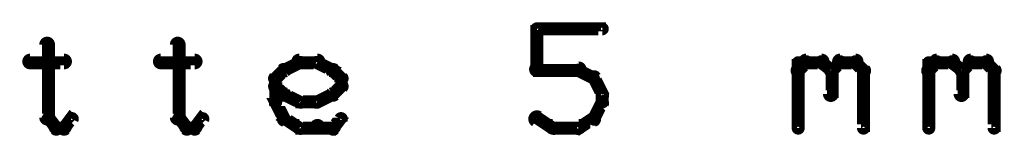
# Model space of a CAD drawing. Extents: x 35 to 575, y 26 to 553.
# Tile 125 of 125: x 537.7 to 575.39, y 375.51 to 380.05. Entities that reach past the tile are written whole.
import ezdxf

# ---------------------------------------------------------------- set-up
doc = ezdxf.new("R2010")
doc.units = 0
doc.layers.add('DRAWING', color=1, linetype='CONTINUOUS')

msp = doc.modelspace()

# ---------------------------------------------------------------- linework, layer by layer
at = {"layer": 'DRAWING', "color": 2}
for points in [[(557.4, 378.1, 0.3, 0.3, 1), (557.6, 378.1, 0, 0, 0), (557.5, 378.1, 0, 0, 0), (557.5, 378.1, 0.5, 0.5, 0), (557.5, 379.7, 0.5, 0.5, 0), (557.5, 379.7, 0, 0, 0), (557.5, 379.7, 0.3, 0.3, 0), (557.6, 379.7, 0.3, 0.3, 1), (557.4, 379.7, 0, 0, 0)], [(557.5, 379.8, 0.3, 0.3, 1), (557.5, 379.6, 0, 0, 0), (557.5, 379.7, 0, 0, 0), (557.5, 379.7, 0.5, 0.5, 0), (560, 379.7, 0.5, 0.5, 0), (560, 379.7, 0, 0, 0), (560, 379.7, 0.3, 0.3, 0), (560, 379.6, 0.3, 0.3, 1), (560, 379.8, 0, 0, 0)], [(538.9, 379.1, 0.3, 0.3, 1), (538.6, 379.1, 0, 0, 0), (538.8, 379.1, 0, 0, 0), (538.8, 379.1, 0.5, 0.5, 0), (538.8, 376.3, 0.5, 0.5, 0), (538.8, 376.3, 0, 0, 0), (538.8, 376.3, 0.3, 0.3, 0), (538.6, 376.3, 0.3, 0.3, 1), (538.9, 376.3, 0, 0, 0)], [(543.9, 379.1, 0.3, 0.3, 1), (543.6, 379.1, 0, 0, 0), (543.8, 379.1, 0, 0, 0), (543.8, 379.1, 0.5, 0.5, 0), (543.8, 376.3, 0.5, 0.5, 0), (543.8, 376.3, 0, 0, 0), (543.8, 376.3, 0.3, 0.3, 0), (543.6, 376.3, 0.3, 0.3, 1), (543.9, 376.3, 0, 0, 0)], [(538.1, 378.6, 0.3, 0.3, 1), (538.1, 378.3, 0, 0, 0), (538.1, 378.4, 0, 0, 0), (538.1, 378.4, 0.5, 0.5, 0), (539.4, 378.4, 0.5, 0.5, 0), (539.4, 378.4, 0, 0, 0), (539.4, 378.4, 0.3, 0.3, 0), (539.4, 378.3, 0.3, 0.3, 1), (539.4, 378.6, 0, 0, 0)], [(543.1, 378.6, 0.3, 0.3, 1), (543.1, 378.3, 0, 0, 0), (543.1, 378.4, 0, 0, 0), (543.1, 378.4, 0.5, 0.5, 0), (544.4, 378.4, 0.5, 0.5, 0), (544.4, 378.4, 0, 0, 0), (544.4, 378.4, 0.3, 0.3, 0), (544.4, 378.3, 0.3, 0.3, 1), (544.4, 378.6, 0, 0, 0)], [(548.4, 378.6, 0.3, 0.3, 1), (548.4, 378.3, 0, 0, 0), (548.4, 378.4, 0, 0, 0), (548.4, 378.4, 0.5, 0.5, 0), (549.1, 378.4, 0.5, 0.5, 0), (549.1, 378.4, 0, 0, 0), (549.1, 378.4, 0.3, 0.3, 0), (549.1, 378.3, 0.3, 0.3, 1), (549.1, 378.6, 0, 0, 0)], [(567.8, 378.6, 0.3, 0.3, 1), (567.8, 378.3, 0, 0, 0), (567.8, 378.4, 0, 0, 0), (567.8, 378.4, 0.5, 0.5, 0), (568.4, 378.4, 0.5, 0.5, 0), (568.4, 378.4, 0, 0, 0), (568.4, 378.4, 0.3, 0.3, 0), (568.4, 378.3, 0.3, 0.3, 1), (568.4, 378.6, 0, 0, 0)], [(569.1, 378.6, 0.3, 0.3, 1), (569.1, 378.3, 0, 0, 0), (569.1, 378.4, 0, 0, 0), (569.1, 378.4, 0.5, 0.5, 0), (569.7, 378.4, 0.5, 0.5, 0), (569.7, 378.4, 0, 0, 0), (569.7, 378.4, 0.3, 0.3, 0), (569.7, 378.3, 0.3, 0.3, 1), (569.7, 378.6, 0, 0, 0)], [(572.8, 378.6, 0.3, 0.3, 1), (572.8, 378.3, 0, 0, 0), (572.8, 378.4, 0, 0, 0), (572.8, 378.4, 0.5, 0.5, 0), (573.4, 378.4, 0.5, 0.5, 0), (573.4, 378.4, 0, 0, 0), (573.4, 378.4, 0.3, 0.3, 0), (573.4, 378.3, 0.3, 0.3, 1), (573.4, 378.6, 0, 0, 0)], [(574.1, 378.6, 0.3, 0.3, 1), (574.1, 378.3, 0, 0, 0), (574.1, 378.4, 0, 0, 0), (574.1, 378.4, 0.5, 0.5, 0), (574.7, 378.4, 0.5, 0.5, 0), (574.7, 378.4, 0, 0, 0), (574.7, 378.4, 0.3, 0.3, 0), (574.7, 378.3, 0.3, 0.3, 1), (574.7, 378.6, 0, 0, 0)], [(547.4, 377.9, 0.3, 0.3, 1), (547.6, 377.7, 0, 0, 0), (547.5, 377.8, 0, 0, 0), (547.5, 377.8, 0.5, 0.5, 0), (547.8, 378.1, 0.5, 0.5, 0), (547.8, 378.1, 0, 0, 0), (547.8, 378.1, 0.3, 0.3, 0), (547.9, 378, 0.3, 0.3, 1), (547.7, 378.2, 0, 0, 0)], [(547.8, 378.2, 0.3, 0.3, 1), (547.9, 378, 0, 0, 0), (547.8, 378.1, 0, 0, 0), (547.8, 378.1, 0.5, 0.5, 0), (548.4, 378.4, 0.5, 0.5, 0), (548.4, 378.4, 0, 0, 0), (548.4, 378.4, 0.3, 0.3, 0), (548.5, 378.3, 0.3, 0.3, 1), (548.4, 378.5, 0, 0, 0)], [(549.1, 378.5, 0.3, 0.3, 1), (549, 378.3, 0, 0, 0), (549.1, 378.4, 0, 0, 0), (549.1, 378.4, 0.5, 0.5, 0), (549.7, 378.1, 0.5, 0.5, 0), (549.7, 378.1, 0, 0, 0), (549.7, 378.1, 0.3, 0.3, 0), (549.6, 378, 0.3, 0.3, 1), (549.7, 378.2, 0, 0, 0)], [(549.8, 378.2, 0.3, 0.3, 1), (549.6, 378, 0, 0, 0), (549.7, 378.1, 0, 0, 0), (549.7, 378.1, 0.5, 0.5, 0), (550, 377.8, 0.5, 0.5, 0), (550, 377.8, 0, 0, 0), (550, 377.8, 0.3, 0.3, 0), (549.9, 377.7, 0.3, 0.3, 1), (550.1, 377.9, 0, 0, 0)], [(559.1, 378, 0.3, 0.3, 1), (559.1, 378.3, 0, 0, 0), (559.1, 378.1, 0, 0, 0), (559.1, 378.1, 0.5, 0.5, 0), (557.5, 378.1, 0.5, 0.5, 0), (557.5, 378.1, 0, 0, 0), (557.5, 378.1, 0.3, 0.3, 0), (557.5, 378.3, 0.3, 0.3, 1), (557.5, 378, 0, 0, 0)], [(559.6, 377.7, 0.3, 0.3, 1), (559.7, 377.9, 0, 0, 0), (559.7, 377.8, 0, 0, 0), (559.7, 377.8, 0.5, 0.5, 0), (559.1, 378.1, 0.5, 0.5, 0), (559.1, 378.1, 0, 0, 0), (559.1, 378.1, 0.3, 0.3, 0), (559.1, 378.2, 0.3, 0.3, 1), (559, 378, 0, 0, 0)], [(567.4, 378.2, 0.3, 0.3, 1), (567.6, 378, 0, 0, 0), (567.5, 378.1, 0, 0, 0), (567.5, 378.1, 0.5, 0.5, 0), (567.8, 378.4, 0.5, 0.5, 0), (567.8, 378.4, 0, 0, 0), (567.8, 378.4, 0.3, 0.3, 0), (567.9, 378.3, 0.3, 0.3, 1), (567.7, 378.5, 0, 0, 0)], [(567.4, 375.9, 0.3, 0.3, 1), (567.6, 375.9, 0, 0, 0), (567.5, 375.9, 0, 0, 0), (567.5, 375.9, 0.5, 0.5, 0), (567.5, 378.4, 0.5, 0.5, 0), (567.5, 378.4, 0, 0, 0), (567.5, 378.4, 0.3, 0.3, 0), (567.6, 378.4, 0.3, 0.3, 1), (567.4, 378.4, 0, 0, 0)], [(568.5, 378.5, 0.3, 0.3, 1), (568.3, 378.3, 0, 0, 0), (568.4, 378.4, 0, 0, 0), (568.4, 378.4, 0.5, 0.5, 0), (568.8, 378.1, 0.5, 0.5, 0), (568.8, 378.1, 0, 0, 0), (568.8, 378.1, 0.3, 0.3, 0), (568.7, 378, 0.3, 0.3, 1), (568.8, 378.2, 0, 0, 0)], [(568.9, 378.1, 0.3, 0.3, 1), (568.6, 378.1, 0, 0, 0), (568.8, 378.1, 0, 0, 0), (568.8, 378.1, 0.5, 0.5, 0), (568.8, 377.2, 0.5, 0.5, 0), (568.8, 377.2, 0, 0, 0), (568.8, 377.2, 0.3, 0.3, 0), (568.6, 377.2, 0.3, 0.3, 1), (568.9, 377.2, 0, 0, 0)], [(568.7, 378.2, 0.3, 0.3, 1), (568.8, 378, 0, 0, 0), (568.8, 378.1, 0, 0, 0), (568.8, 378.1, 0.5, 0.5, 0), (569.1, 378.4, 0.5, 0.5, 0), (569.1, 378.4, 0, 0, 0), (569.1, 378.4, 0.3, 0.3, 0), (569.2, 378.3, 0.3, 0.3, 1), (569, 378.5, 0, 0, 0)], [(569.8, 378.5, 0.3, 0.3, 1), (569.6, 378.3, 0, 0, 0), (569.7, 378.4, 0, 0, 0), (569.7, 378.4, 0.5, 0.5, 0), (570, 378.1, 0.5, 0.5, 0), (570, 378.1, 0, 0, 0), (570, 378.1, 0.3, 0.3, 0), (569.9, 378, 0.3, 0.3, 1), (570.1, 378.2, 0, 0, 0)], [(570.1, 378.1, 0.3, 0.3, 1), (569.9, 378.1, 0, 0, 0), (570, 378.1, 0, 0, 0), (570, 378.1, 0.5, 0.5, 0), (570, 375.9, 0.5, 0.5, 0), (570, 375.9, 0, 0, 0), (570, 375.9, 0.3, 0.3, 0), (569.9, 375.9, 0.3, 0.3, 1), (570.1, 375.9, 0, 0, 0)], [(572.4, 378.2, 0.3, 0.3, 1), (572.6, 378, 0, 0, 0), (572.5, 378.1, 0, 0, 0), (572.5, 378.1, 0.5, 0.5, 0), (572.8, 378.4, 0.5, 0.5, 0), (572.8, 378.4, 0, 0, 0), (572.8, 378.4, 0.3, 0.3, 0), (572.9, 378.3, 0.3, 0.3, 1), (572.7, 378.5, 0, 0, 0)], [(572.4, 375.9, 0.3, 0.3, 1), (572.6, 375.9, 0, 0, 0), (572.5, 375.9, 0, 0, 0), (572.5, 375.9, 0.5, 0.5, 0), (572.5, 378.4, 0.5, 0.5, 0), (572.5, 378.4, 0, 0, 0), (572.5, 378.4, 0.3, 0.3, 0), (572.6, 378.4, 0.3, 0.3, 1), (572.4, 378.4, 0, 0, 0)], [(573.5, 378.5, 0.3, 0.3, 1), (573.3, 378.3, 0, 0, 0), (573.4, 378.4, 0, 0, 0), (573.4, 378.4, 0.5, 0.5, 0), (573.8, 378.1, 0.5, 0.5, 0), (573.8, 378.1, 0, 0, 0), (573.8, 378.1, 0.3, 0.3, 0), (573.7, 378, 0.3, 0.3, 1), (573.8, 378.2, 0, 0, 0)], [(573.9, 378.1, 0.3, 0.3, 1), (573.6, 378.1, 0, 0, 0), (573.8, 378.1, 0, 0, 0), (573.8, 378.1, 0.5, 0.5, 0), (573.8, 377.2, 0.5, 0.5, 0), (573.8, 377.2, 0, 0, 0), (573.8, 377.2, 0.3, 0.3, 0), (573.6, 377.2, 0.3, 0.3, 1), (573.9, 377.2, 0, 0, 0)], [(573.7, 378.2, 0.3, 0.3, 1), (573.8, 378, 0, 0, 0), (573.8, 378.1, 0, 0, 0), (573.8, 378.1, 0.5, 0.5, 0), (574.1, 378.4, 0.5, 0.5, 0), (574.1, 378.4, 0, 0, 0), (574.1, 378.4, 0.3, 0.3, 0), (574.2, 378.3, 0.3, 0.3, 1), (574, 378.5, 0, 0, 0)], [(574.8, 378.5, 0.3, 0.3, 1), (574.6, 378.3, 0, 0, 0), (574.7, 378.4, 0, 0, 0), (574.7, 378.4, 0.5, 0.5, 0), (575, 378.1, 0.5, 0.5, 0), (575, 378.1, 0, 0, 0), (575, 378.1, 0.3, 0.3, 0), (574.9, 378, 0.3, 0.3, 1), (575.1, 378.2, 0, 0, 0)], [(575.1, 378.1, 0.3, 0.3, 1), (574.9, 378.1, 0, 0, 0), (575, 378.1, 0, 0, 0), (575, 378.1, 0.5, 0.5, 0), (575, 375.9, 0.5, 0.5, 0), (575, 375.9, 0, 0, 0), (575, 375.9, 0.3, 0.3, 0), (574.9, 375.9, 0.3, 0.3, 1), (575.1, 375.9, 0, 0, 0)], [(547.4, 376.9, 0.3, 0.3, 1), (547.6, 376.9, 0, 0, 0), (547.5, 376.9, 0, 0, 0), (547.5, 376.9, 0.5, 0.5, 0), (547.5, 377.8, 0.5, 0.5, 0), (547.5, 377.8, 0, 0, 0), (547.5, 377.8, 0.3, 0.3, 0), (547.6, 377.8, 0.3, 0.3, 1), (547.4, 377.8, 0, 0, 0)], [(550.1, 377.8, 0.3, 0.3, 1), (549.9, 377.8, 0, 0, 0), (550, 377.8, 0, 0, 0), (550, 377.8, 0.5, 0.5, 0), (550, 377.5, 0.5, 0.5, 0), (550, 377.5, 0, 0, 0), (550, 377.5, 0.3, 0.3, 0), (549.9, 377.5, 0.3, 0.3, 1), (550.1, 377.5, 0, 0, 0)], [(559.9, 377.1, 0.3, 0.3, 1), (560.1, 377.2, 0, 0, 0), (560, 377.2, 0, 0, 0), (560, 377.2, 0.5, 0.5, 0), (559.7, 377.8, 0.5, 0.5, 0), (559.7, 377.8, 0, 0, 0), (559.7, 377.8, 0.3, 0.3, 0), (559.8, 377.9, 0.3, 0.3, 1), (559.6, 377.8, 0, 0, 0)], [(547.7, 377.1, 0.3, 0.3, 1), (547.9, 377.3, 0, 0, 0), (547.8, 377.2, 0, 0, 0), (547.8, 377.2, 0.5, 0.5, 0), (547.5, 377.5, 0.5, 0.5, 0), (547.5, 377.5, 0, 0, 0), (547.5, 377.5, 0.3, 0.3, 0), (547.6, 377.6, 0.3, 0.3, 1), (547.4, 377.4, 0, 0, 0)], [(550.1, 377.4, 0.3, 0.3, 1), (549.9, 377.6, 0, 0, 0), (550, 377.5, 0, 0, 0), (550, 377.5, 0.5, 0.5, 0), (549.7, 377.2, 0.5, 0.5, 0), (549.7, 377.2, 0, 0, 0), (549.7, 377.2, 0.3, 0.3, 0), (549.6, 377.3, 0.3, 0.3, 1), (549.8, 377.1, 0, 0, 0)], [(548.4, 376.8, 0.3, 0.3, 1), (548.5, 377, 0, 0, 0), (548.4, 376.9, 0, 0, 0), (548.4, 376.9, 0.5, 0.5, 0), (547.8, 377.2, 0.5, 0.5, 0), (547.8, 377.2, 0, 0, 0), (547.8, 377.2, 0.3, 0.3, 0), (547.9, 377.3, 0.3, 0.3, 1), (547.8, 377.1, 0, 0, 0)], [(549.7, 377.1, 0.3, 0.3, 1), (549.6, 377.3, 0, 0, 0), (549.7, 377.2, 0, 0, 0), (549.7, 377.2, 0.5, 0.5, 0), (549.1, 376.9, 0.5, 0.5, 0), (549.1, 376.9, 0, 0, 0), (549.1, 376.9, 0.3, 0.3, 0), (549, 377, 0.3, 0.3, 1), (549.1, 376.8, 0, 0, 0)], [(559.9, 376.9, 0.3, 0.3, 1), (560.1, 376.9, 0, 0, 0), (560, 376.9, 0, 0, 0), (560, 376.9, 0.5, 0.5, 0), (560, 377.2, 0.5, 0.5, 0), (560, 377.2, 0, 0, 0), (560, 377.2, 0.3, 0.3, 0), (560.1, 377.2, 0.3, 0.3, 1), (559.9, 377.2, 0, 0, 0)], [(547.7, 376.2, 0.3, 0.3, 1), (547.9, 376.3, 0, 0, 0), (547.8, 376.3, 0, 0, 0), (547.8, 376.3, 0.5, 0.5, 0), (547.5, 376.9, 0.5, 0.5, 0), (547.5, 376.9, 0, 0, 0), (547.5, 376.9, 0.3, 0.3, 0), (547.6, 376.9, 0.3, 0.3, 1), (547.4, 376.8, 0, 0, 0)], [(549.1, 376.8, 0.3, 0.3, 1), (549.1, 377, 0, 0, 0), (549.1, 376.9, 0, 0, 0), (549.1, 376.9, 0.5, 0.5, 0), (548.4, 376.9, 0.5, 0.5, 0), (548.4, 376.9, 0, 0, 0), (548.4, 376.9, 0.3, 0.3, 0), (548.4, 377, 0.3, 0.3, 1), (548.4, 376.8, 0, 0, 0)], [(559.6, 376.3, 0.3, 0.3, 1), (559.8, 376.2, 0, 0, 0), (559.7, 376.3, 0, 0, 0), (559.7, 376.3, 0.5, 0.5, 0), (560, 376.9, 0.5, 0.5, 0), (560, 376.9, 0, 0, 0), (560, 376.9, 0.3, 0.3, 0), (560.1, 376.8, 0.3, 0.3, 1), (559.9, 376.9, 0, 0, 0)], [(538.8, 376.3, 0.3, 0.3, 1), (538.7, 376.2, 0, 0, 0), (538.8, 376.3, 0, 0, 0), (538.8, 376.3, 0.5, 0.5, 0), (539.1, 375.9, 0.5, 0.5, 0), (539.1, 375.9, 0, 0, 0), (539.1, 375.9, 0.3, 0.3, 0), (539, 375.8, 0.3, 0.3, 1), (539.2, 376, 0, 0, 0)], [(539.3, 376, 0.3, 0.3, 1), (539.5, 375.8, 0, 0, 0), (539.4, 375.9, 0, 0, 0), (539.4, 375.9, 0.5, 0.5, 0), (539.7, 376.3, 0.5, 0.5, 0), (539.7, 376.3, 0, 0, 0), (539.7, 376.3, 0.3, 0.3, 0), (539.8, 376.2, 0.3, 0.3, 1), (539.6, 376.3, 0, 0, 0)], [(543.8, 376.3, 0.3, 0.3, 1), (543.7, 376.2, 0, 0, 0), (543.8, 376.3, 0, 0, 0), (543.8, 376.3, 0.5, 0.5, 0), (544.1, 375.9, 0.5, 0.5, 0), (544.1, 375.9, 0, 0, 0), (544.1, 375.9, 0.3, 0.3, 0), (544, 375.8, 0.3, 0.3, 1), (544.2, 376, 0, 0, 0)], [(544.3, 376, 0.3, 0.3, 1), (544.5, 375.8, 0, 0, 0), (544.4, 375.9, 0, 0, 0), (544.4, 375.9, 0.5, 0.5, 0), (544.7, 376.3, 0.5, 0.5, 0), (544.7, 376.3, 0, 0, 0), (544.7, 376.3, 0.3, 0.3, 0), (544.8, 376.2, 0.3, 0.3, 1), (544.6, 376.3, 0, 0, 0)], [(548.4, 375.8, 0.3, 0.3, 1), (548.5, 376, 0, 0, 0), (548.4, 375.9, 0, 0, 0), (548.4, 375.9, 0.5, 0.5, 0), (547.8, 376.3, 0.5, 0.5, 0), (547.8, 376.3, 0, 0, 0), (547.8, 376.3, 0.3, 0.3, 0), (547.9, 376.4, 0.3, 0.3, 1), (547.8, 376.1, 0, 0, 0)], [(550.1, 376.2, 0.3, 0.3, 1), (549.9, 376.3, 0, 0, 0), (550, 376.3, 0, 0, 0), (550, 376.3, 0.5, 0.5, 0), (549.7, 375.9, 0.5, 0.5, 0), (549.7, 375.9, 0, 0, 0), (549.7, 375.9, 0.3, 0.3, 0), (549.6, 376, 0.3, 0.3, 1), (549.8, 375.8, 0, 0, 0)], [(557.6, 376.4, 0.3, 0.3, 1), (557.4, 376.1, 0, 0, 0), (557.5, 376.3, 0, 0, 0), (557.5, 376.3, 0.5, 0.5, 0), (558.1, 375.9, 0.5, 0.5, 0), (558.1, 375.9, 0, 0, 0), (558.1, 375.9, 0.3, 0.3, 0), (558.1, 375.8, 0.3, 0.3, 1), (558.2, 376, 0, 0, 0)], [(559, 376, 0.3, 0.3, 1), (559.1, 375.8, 0, 0, 0), (559.1, 375.9, 0, 0, 0), (559.1, 375.9, 0.5, 0.5, 0), (559.7, 376.3, 0.5, 0.5, 0), (559.7, 376.3, 0, 0, 0), (559.7, 376.3, 0.3, 0.3, 0), (559.7, 376.1, 0.3, 0.3, 1), (559.6, 376.4, 0, 0, 0)], [(539.1, 376.1, 0.3, 0.3, 1), (539.1, 375.8, 0, 0, 0), (539.1, 375.9, 0, 0, 0), (539.1, 375.9, 0.5, 0.5, 0), (539.4, 375.9, 0.5, 0.5, 0), (539.4, 375.9, 0, 0, 0), (539.4, 375.9, 0.3, 0.3, 0), (539.4, 375.8, 0.3, 0.3, 1), (539.4, 376.1, 0, 0, 0)], [(544.1, 376.1, 0.3, 0.3, 1), (544.1, 375.8, 0, 0, 0), (544.1, 375.9, 0, 0, 0), (544.1, 375.9, 0.5, 0.5, 0), (544.4, 375.9, 0.5, 0.5, 0), (544.4, 375.9, 0, 0, 0), (544.4, 375.9, 0.3, 0.3, 0), (544.4, 375.8, 0.3, 0.3, 1), (544.4, 376.1, 0, 0, 0)], [(549.1, 375.8, 0.3, 0.3, 1), (549.1, 376.1, 0, 0, 0), (549.1, 375.9, 0, 0, 0), (549.1, 375.9, 0.5, 0.5, 0), (548.4, 375.9, 0.5, 0.5, 0), (548.4, 375.9, 0, 0, 0), (548.4, 375.9, 0.3, 0.3, 0), (548.4, 376.1, 0.3, 0.3, 1), (548.4, 375.8, 0, 0, 0)], [(549.7, 375.8, 0.3, 0.3, 1), (549.7, 376.1, 0, 0, 0), (549.7, 375.9, 0, 0, 0), (549.7, 375.9, 0.5, 0.5, 0), (549.1, 375.9, 0.5, 0.5, 0), (549.1, 375.9, 0, 0, 0), (549.1, 375.9, 0.3, 0.3, 0), (549.1, 376.1, 0.3, 0.3, 1), (549.1, 375.8, 0, 0, 0)], [(558.1, 376.1, 0.3, 0.3, 1), (558.1, 375.8, 0, 0, 0), (558.1, 375.9, 0, 0, 0), (558.1, 375.9, 0.5, 0.5, 0), (559.1, 375.9, 0.5, 0.5, 0), (559.1, 375.9, 0, 0, 0), (559.1, 375.9, 0.3, 0.3, 0), (559.1, 375.8, 0.3, 0.3, 1), (559.1, 376.1, 0, 0, 0)]]:
    msp.add_lwpolyline(points, format="xyseb", dxfattribs=at)

doc.saveas('drawing.dxf')
